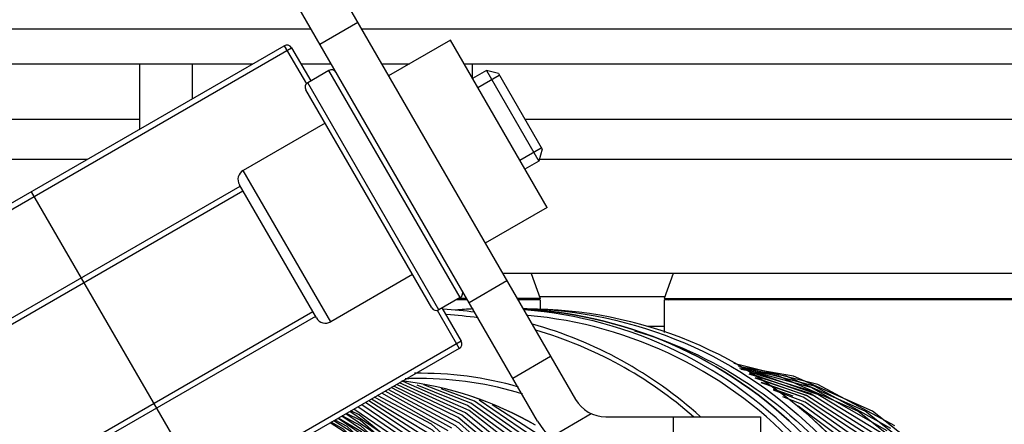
# Model space of a CAD drawing. Header units: millimetres. Extents: x 0 to 5945, y 0 to 4205.
# Tile 35 of 76: x 3203 to 3260, y 736 to 760. Entities that reach past the tile are written whole.
import ezdxf

# ---------------------------------------------------------------- set-up
doc = ezdxf.new("R2010")
doc.units = ezdxf.units.MM
doc.header["$LTSCALE"] = 326.975
doc.layers.get('0').update_dxf_attribs({"linetype": 'CONTINUOUS'})
for name, color, linetype in [('204101000019_DXF_DIMENSION', 7, 'CONTINUOUS'), ('204101000019DXF_CONTINUOUS_LINE', 7, 'CONTINUOUS'), ('304102000088DXF_CONTINUOUS_LINE', 7, 'CONTINUOUS'), ('304105000234DXF_CONTINUOUS_LINE', 7, 'CONTINUOUS'), ('304109000016DXF_CONTINUOUS_LINE', 7, 'CONTINUOUS'), ('304199000010DXF_CONTINUOUS_LINE', 7, 'CONTINUOUS'), ('501023000023DXF_CONTINUOUS_LINE', 7, 'CONTINUOUS'), ('501023000027DXF_CONTINUOUS_LINE', 7, 'CONTINUOUS'), ('501023000101DXF_CONTINUOUS_LINE', 7, 'CONTINUOUS'), ('604006000003DXF_CONTINUOUS_LINE', 7, 'CONTINUOUS')]:
    doc.layers.add(name, color=color, linetype=linetype)
doc.styles.get("Standard").update_dxf_attribs({"font": 'txt', "width": 0.7})
doc.dimstyles.new('DIMSTYLE_3', dxfattribs={"dimtxt": 17.5, "dimasz": 15, "dimexe": 1.5, "dimexo": 0, "dimgap": 1.75, "dimtad": 0, "dimtih": 1, "dimtoh": 1, "dimdec": 1, "dimdsep": 46, "dimtxsty": 'Standard', "dimblk": '_FILLED', "dimblk1": '_FILLED', "dimblk2": '_FILLED', "dimcen": 0.09, "dimclrt": 5, "dimazin": 2, "dimtp": 0.5, "dimtm": 0.5, "dimtfac": 1, "dimtdec": 4, "dimtofl": 0, "dimtmove": 0, "dimatfit": 3, "dimldrblk": '_FILLED', "dimfxl": 1, "dimtolj": 1, "dimarcsym": 0})

# ---------------------------------------------------------------- blocks, each defined once
blk = doc.blocks.new('*D23')
at = {"layer": '204101000019_DXF_DIMENSION', "color": 2, "linetype": 'Continuous', "transparency": 16777216}
for q in [(2788.599, 779.611), (3411.924, 889.52)]:
    blk.add_line((3090.571, 889.52), q, dxfattribs=at)
for start, end in [(290.05304, 360), (200, 280.87249)]:
    blk.add_arc((3090.571, 889.52), 313.852, start, end, dxfattribs=at)
for points in [[(3405.815, 874.483), (3404.424, 889.52), (3402.316, 874.566)], [(2802.742, 768.845), (2795.647, 782.176), (2799.483, 767.57)]]:
    blk.add_solid(points, dxfattribs=at)
blk = doc.blocks.new('_FILLED')
at = {"color": 0, "linetype": 'ByBlock'}
blk.add_solid([(0, 0), (-1, 0.1167), (-1, -0.1167)], dxfattribs=at)

msp = doc.modelspace()

# ---------------------------------------------------------------- linework, layer by layer
at = {"layer": '204101000019DXF_CONTINUOUS_LINE', "color": 2, "linetype": 'Continuous'}
msp.add_circle((3090.571, 889.52), 390, dxfattribs=at)
at = {"layer": '304102000088DXF_CONTINUOUS_LINE', "color": 9, "linetype": 'Continuous'}
for p, q in [((3188.471, 759.02), (3219.871, 759.02)), ((3222.758, 759.02), (3315.571, 759.02)), ((3210.071, 753.847), (3197.457, 753.847)), ((3272.061, 753.847), (3232.095, 753.847)), ((3207.087, 751.558), (3196.883, 751.558)), ((3272.061, 751.558), (3232.902, 751.558)), ((3240.071, 743.687), (3232.966, 743.687))]:
    msp.add_line(p, q, dxfattribs=at)
at = {"layer": '304102000088DXF_CONTINUOUS_LINE', "color": 7, "linetype": 'Continuous'}
for p, q in [((3190.382, 757.02), (3216.548, 757.02)), ((3219.294, 757.02), (3221.026, 757.02)), ((3223.913, 757.02), (3225.498, 757.02)), ((3228.624, 757.02), (3313.571, 757.02)), ((3264.992, 745.02), (3230.841, 745.02)), ((3239.107, 742.02), (3240.071, 742.02))]:
    msp.add_line(p, q, dxfattribs=at)
at = {"layer": '304105000234DXF_CONTINUOUS_LINE', "color": 7, "linetype": 'Continuous'}
for p, q in [((3214.839, 772.736), (3234.994, 737.827)), ((3232.829, 736.577), (3212.674, 771.486)), ((3227.842, 758.374), (3224.309, 756.334)), ((3233.367, 748.804), (3227.842, 758.374)), ((3233.367, 748.804), (3229.834, 746.764)), ((3231.406, 739.041), (3233.571, 740.291)), ((3236.726, 736.827), (3245.571, 736.827)), ((3245.571, 736.827), (3245.571, 734.327))]:
    msp.add_line(p, q, dxfattribs=at)
at = {"layer": '304105000234DXF_CONTINUOUS_LINE', "color": 9, "linetype": 'Continuous'}
for p, q in [((3222.549, 759.383), (3220.384, 758.133)), ((3228.906, 743.371), (3231.071, 744.621)), ((3233.537, 735.652), (3235.889, 737.01)), ((3240.571, 736.827), (3240.571, 734.327))]:
    msp.add_line(p, q, dxfattribs=at)
at = {"layer": '304105000234DXF_CONTINUOUS_LINE', "color": 7, "linetype": 'Continuous'}
for radius in [2, 4.5]:
    msp.add_arc((3236.726, 738.827), radius, 210, 270, dxfattribs=at)
at = {"layer": '304109000016DXF_CONTINUOUS_LINE', "color": 9, "linetype": 'Continuous'}
for p, q in [((3182.817, 737.199), (3218.757, 757.949)), ((3218.347, 758.059), (3219.607, 755.877)), ((3228.397, 743.654), (3220.897, 756.644)), ((3227.184, 742.954), (3219.684, 755.944)), ((3185.517, 732.523), (3215.828, 750.023)), ((3203.885, 749.709), (3213.885, 732.389)), ((3220.128, 742.575), (3189.817, 725.075)), ((3227.088, 742.921), (3228.347, 740.739)), ((3228.457, 741.149), (3192.517, 720.399))]:
    msp.add_line(p, q, dxfattribs=at)
at = {"layer": '304109000016DXF_CONTINUOUS_LINE', "color": 7, "linetype": 'Continuous'}
for p, q in [((3182.927, 737.609), (3218.347, 758.059)), ((3218.757, 757.949), (3219.857, 756.044)), ((3220.897, 756.644), (3219.684, 755.944)), ((3226.774, 743.064), (3219.574, 755.534)), ((3185.927, 732.413), (3215.978, 749.763)), ((3228.397, 743.654), (3227.184, 742.954)), ((3227.357, 743.054), (3228.457, 741.149)), ((3231.996, 743.02), (3232.222, 743.02)), ((3219.978, 742.835), (3189.927, 725.485)), ((3228.347, 740.739), (3192.927, 720.289))]:
    msp.add_line(p, q, dxfattribs=at)
for centre, radius, start, end in [((3218.497, 757.799), 0.3, 30, 120), ((3221.047, 756.384), 0.3, 30, 120), ((3219.834, 755.684), 0.3, 120, 210), ((3228.247, 743.914), 0.3, 300, 30), ((3227.034, 743.214), 0.3, 210, 300), ((3230.197, 718.745), 24.275, 92.4728, 94.8761), ((3226.1, 719.205), 23.815, 82.4159, 86.7841), ((3226.027, 719.006), 24.026, 47.9291, 74.3043), ((3228.197, 740.999), 0.3, 300, 30), ((3222.711, 719.035), 19.987, 60.0114, 83.1943), ((3226.103, 719.167), 19.853, 90.001, 92.4243)]:
    msp.add_arc(centre, radius, start, end, dxfattribs=at)
at = {"layer": '304109000016DXF_CONTINUOUS_LINE', "color": 9, "linetype": 'Continuous'}
for centre, radius, start, end in [((3226.153, 719.225), 23.495, 82.0079, 86.4342), ((3226.079, 719.008), 23.724, 48.6887, 73.7491), ((3226.139, 719.013), 20.306, 73.977, 90.9887), ((3222.711, 719.025), 19.997, 59.9842, 83.2505), ((3226.084, 719.001), 20.019, 72.8769, 89.9465)]:
    msp.add_arc(centre, radius, start, end, dxfattribs=at)
for points, knots in [([(3232.01, 743.018), (3235.151, 742.972), (3241.487, 741.626), (3249.459, 736.148), (3254.781, 728.053), (3256.023, 721.677), (3256.023, 718.52)], [0, 0, 0, 0, 0.249366, 0.499108, 0.749372, 1, 1, 1, 1]), ([(3232.222, 743.02), (3235.392, 743.02), (3241.806, 741.743), (3249.905, 736.285), (3255.322, 728.142), (3256.588, 721.706), (3256.588, 718.52)], [0, 0, 0, 0, 0.249365, 0.499103, 0.749366, 1, 1, 1, 1]), ([(3255.124, 718.52), (3255.124, 721.6), (3253.944, 727.817), (3248.873, 735.778), (3241.236, 741.301), (3235.112, 742.822), (3232.052, 742.986)], [0, 0, 0, 0, 0.250612, 0.500876, 0.750632, 1, 1, 1, 1]), ([(3254.56, 718.52), (3254.56, 721.551), (3253.417, 727.668), (3248.502, 735.543), (3241.074, 741.088), (3235.085, 742.712), (3232.078, 742.947)], [0, 0, 0, 0, 0.250602, 0.500866, 0.75063, 1, 1, 1, 1]), ([(3254.23, 718.52), (3254.23, 721.494), (3253.117, 727.496), (3248.323, 735.24), (3241.069, 740.725), (3235.209, 742.369), (3232.261, 742.628)], [0, 0, 0, 0, 0.250597, 0.500861, 0.750628, 1, 1, 1, 1]), ([(3238.371, 741.751), (3240.839, 741.026), (3245.578, 738.756), (3251.22, 733.284), (3254.858, 726.305), (3255.694, 721.104), (3255.694, 718.52)], [0, 0, 0, 0, 0.249422, 0.499251, 0.749497, 1, 1, 1, 1])]:
    msp.add_open_spline(points, degree=3, knots=knots, dxfattribs=at)
at = {"layer": '304109000016DXF_CONTINUOUS_LINE', "color": 7, "linetype": 'Continuous'}
for points, knots in [([(3232.222, 743.02), (3235.392, 743.02), (3241.807, 741.743), (3249.906, 736.285), (3255.324, 728.142), (3256.589, 721.706), (3256.589, 718.52)], [0, 0, 0, 0, 0.24938, 0.499124, 0.749381, 1, 1, 1, 1]), ([(3232.052, 742.986), (3235.112, 742.822), (3241.237, 741.301), (3248.875, 735.778), (3253.945, 727.816), (3255.126, 721.599), (3255.126, 718.52)], [0, 0, 0, 0, 0.249393, 0.499151, 0.749406, 1, 1, 1, 1])]:
    msp.add_open_spline(points, degree=3, knots=knots, dxfattribs=at)
at = {"layer": '304199000010DXF_CONTINUOUS_LINE', "color": 7, "linetype": 'Continuous'}
for p, q in [((3248.845, 738.68), (3244.051, 739.869)), ((3248.656, 738.59), (3244.317, 739.723)), ((3247.039, 739.158), (3244.372, 739.618)), ((3247.457, 739.158), (3244.384, 739.688)), ((3246.621, 739.158), (3244.444, 739.534)), ((3248.467, 738.497), (3244.537, 739.575)), ((3249.113, 738.018), (3244.638, 739.566)), ((3248.4, 738.158), (3244.917, 739.274)), ((3248.594, 738.261), (3244.933, 739.384)), ((3248.695, 738.018), (3244.961, 739.309)), ((3248.277, 738.018), (3245.29, 739.051)), ((3251.14, 737.144), (3246.621, 739.158)), ((3251.558, 737.144), (3247.039, 739.158)), ((3251.976, 737.144), (3247.457, 739.158)), ((3228.288, 736.791), (3224.604, 738.577)), ((3228.499, 736.924), (3224.772, 738.674)), ((3228.708, 737.055), (3224.936, 738.769)), ((3228.915, 737.183), (3225.134, 738.846)), ((3248.206, 738.052), (3245.271, 739.033)), ((3248.009, 737.944), (3245.615, 738.777)), ((3247.859, 738.018), (3245.618, 738.793)), ((3252.807, 736.018), (3248.467, 738.497)), ((3253.027, 736.165), (3248.656, 738.59)), ((3253.245, 736.31), (3248.845, 738.68)), ((3227.711, 736.025), (3223.924, 738.185)), ((3227.93, 736.172), (3224.107, 738.29)), ((3248.119, 737.672), (3246.317, 738.36)), ((3247.441, 738.018), (3246.321, 738.405)), ((3247.919, 737.555), (3246.848, 737.978)), ((3252.175, 735.181), (3248.009, 737.944)), ((3252.405, 735.341), (3248.206, 738.052)), ((3252.633, 735.499), (3248.4, 738.158)), ((3252.859, 735.654), (3248.594, 738.261)), ((3226.911, 735.332), (3223.173, 737.751)), ((3226.87, 735.707), (3223.338, 737.846)), ((3233.55, 735.015), (3229.483, 737.787)), ((3233.516, 735.403), (3230.221, 737.508)), ((3224.258, 735.098), (3221.644, 736.868)), ((3232.356, 733.742), (3228.499, 736.924)), ((3232.604, 733.92), (3228.708, 737.055)), ((3223.839, 735.098), (3221.418, 736.738))]:
    msp.add_line(p, q, dxfattribs=at)
for points in [[(3236.531, 724.233), (3234.865, 728.954), (3232.086, 733.116), (3228.365, 736.458), (3224.463, 738.496)], [(3234.521, 707.221), (3237.186, 711.436), (3238.726, 716.188), (3239.045, 721.181), (3238.12, 726.101), (3236.008, 730.64), (3232.842, 734.514), (3228.817, 737.481), (3225.95, 738.642)], [(3233.08, 734.683), (3229.019, 737.601), (3226.322, 738.653)], [(3230.416, 732.614), (3226.818, 736.068), (3223.505, 737.943)], [(3234.866, 724.199), (3233.215, 728.911), (3230.454, 733.069), (3226.755, 736.415), (3223.674, 738.04)], [(3231.828, 732.929), (3228.148, 736.317), (3224.287, 738.394)], [(3233.316, 734.85), (3229.22, 737.717), (3227.312, 738.435)], [(3217.521, 700.542), (3222.051, 702.215), (3226.044, 704.943), (3229.264, 708.564), (3231.517, 712.863), (3232.671, 717.587), (3232.654, 722.454), (3231.468, 727.177), (3229.182, 731.477), (3225.93, 735.098), (3222.547, 737.39)], [(3217.939, 700.542), (3222.469, 702.215), (3226.462, 704.943), (3229.682, 708.564), (3231.935, 712.863), (3233.089, 717.586), (3233.072, 722.454), (3231.887, 727.177), (3229.6, 731.477), (3226.348, 735.098), (3222.772, 737.52)], [(3227.231, 705.259), (3230.338, 708.917), (3232.484, 713.219), (3233.543, 717.917), (3233.453, 722.737), (3232.218, 727.399), (3229.909, 731.632), (3226.659, 735.191), (3222.989, 737.645)], [(3257.865, 721.085), (3256.964, 726.009), (3254.874, 730.558), (3251.726, 734.448), (3247.716, 737.434)], [(3258.268, 721.332), (3257.306, 726.245), (3255.161, 730.768), (3251.965, 734.618), (3247.919, 737.555)], [(3258.668, 721.579), (3257.645, 726.479), (3255.445, 730.976), (3252.202, 734.786), (3248.119, 737.672)], [(3218.552, 701.08), (3223.001, 703.26), (3226.774, 706.483), (3229.635, 710.55), (3231.406, 715.207), (3231.973, 720.163), (3231.302, 725.111), (3229.432, 729.742), (3226.479, 733.767), (3222.627, 736.936), (3222.149, 737.16)], [(3221.214, 702.215), (3225.208, 704.943), (3228.427, 708.564), (3230.681, 712.863), (3231.834, 717.587), (3231.818, 722.454), (3230.632, 727.177), (3228.346, 731.477), (3225.094, 735.098), (3222.095, 737.129)], [(3221.633, 702.215), (3225.626, 704.943), (3228.845, 708.564), (3231.099, 712.863), (3232.252, 717.586), (3232.236, 722.454), (3231.05, 727.177), (3228.764, 731.477), (3225.512, 735.098), (3222.321, 737.259)], [(3226.396, 732.925), (3222.727, 736.306), (3221.664, 736.88)], [(3230.214, 727.177), (3227.928, 731.477), (3224.676, 735.098), (3221.87, 736.999)], [(3229.282, 729.244), (3226.443, 733.351), (3222.682, 736.628), (3221.905, 737.019)], [(3237.875, 725.53), (3235.9, 730.13), (3232.85, 734.097), (3228.915, 737.183)], [(3258.048, 730.15), (3255.028, 734.079), (3251.14, 737.144)], [(3258.466, 730.15), (3255.446, 734.079), (3251.558, 737.144)], [(3258.884, 730.15), (3255.864, 734.079), (3251.976, 737.144)], [(3215.635, 700.699), (3220.228, 702.587), (3224.21, 705.565), (3227.332, 709.448), (3229.397, 713.993), (3230.275, 718.916), (3229.909, 723.907), (3228.322, 728.655), (3225.611, 732.863), (3221.946, 736.267), (3221.254, 736.643)], [(3218.992, 701.942), (3223.173, 704.632), (3226.559, 708.285), (3228.936, 712.673), (3230.154, 717.521), (3230.137, 722.525), (3228.883, 727.373), (3226.471, 731.76), (3223.051, 735.413), (3221.184, 736.603)], [(3228.465, 727.373), (3226.053, 731.76), (3222.633, 735.413), (3220.965, 736.476)], [(3228.009, 728.432), (3225.351, 732.673), (3221.728, 736.121), (3221.028, 736.513)], [(3226.336, 732.488), (3222.764, 735.972), (3221.427, 736.743)], [(3231.968, 706.223), (3234.907, 710.248), (3236.76, 714.885), (3237.409, 719.844), (3236.813, 724.814), (3235.009, 729.484), (3232.107, 733.561), (3228.288, 736.791)]]:
    msp.add_lwpolyline(points, dxfattribs=at)
at = {"layer": '501023000023DXF_CONTINUOUS_LINE', "color": 7, "linetype": 'Continuous'}
for p, q in [((3210.071, 757.02), (3210.071, 753.281)), ((3213.082, 757.02), (3213.082, 755.019)), ((3229.082, 757.02), (3229.082, 756.227))]:
    msp.add_line(p, q, dxfattribs=at)
at = {"layer": '501023000027DXF_CONTINUOUS_LINE', "color": 7, "linetype": 'Continuous'}
for p, q in [((3229.902, 756.647), (3229.105, 756.187)), ((3230.585, 756.464), (3229.902, 756.647)), ((3229.902, 756.647), (3232.902, 751.451)), ((3230.585, 756.464), (3233.085, 752.134)), ((3220.674, 753.629), (3215.998, 750.929)), ((3233.085, 752.134), (3232.902, 751.451)), ((3232.902, 751.451), (3232.105, 750.991)), ((3220.178, 742.488), (3215.778, 750.11)), ((3225.674, 744.969), (3220.998, 742.269))]:
    msp.add_line(p, q, dxfattribs=at)
at = {"layer": '501023000027DXF_CONTINUOUS_LINE', "color": 2, "linetype": 'Continuous'}
for p, q in [((3229.405, 755.667), (3230.635, 756.377)), ((3231.805, 751.511), (3233.035, 752.221))]:
    msp.add_line(p, q, dxfattribs=at)
at = {"layer": '501023000027DXF_CONTINUOUS_LINE', "color": 9, "linetype": 'Continuous'}
msp.add_line((3220.998, 742.269), (3215.998, 750.929), dxfattribs=at)
at = {"layer": '501023000027DXF_CONTINUOUS_LINE', "color": 7, "linetype": 'Continuous'}
for centre, start, end in [((3216.298, 750.41), 120, 210), ((3220.698, 742.788), 210, 300)]:
    msp.add_arc(centre, 0.6, start, end, dxfattribs=at)
at = {"layer": '501023000101DXF_CONTINUOUS_LINE', "color": 7, "linetype": 'Continuous'}
for p, q in [((3228.82, 743.52), (3228.165, 743.52)), ((3232.966, 743.52), (3231.707, 743.52)), ((3232.966, 743.52), (3232.966, 742.967)), ((3240.071, 743.52), (3240.071, 741.659)), ((3261.071, 743.52), (3240.072, 743.52))]:
    msp.add_line(p, q, dxfattribs=at)
at = {"layer": '604006000003DXF_CONTINUOUS_LINE', "color": 7, "linetype": 'Continuous'}
for p, q in [((3232.465, 745.02), (3232.966, 743.606)), ((3240.573, 745.02), (3240.071, 743.606)), ((3228.77, 743.606), (3228.315, 743.606)), ((3232.966, 743.606), (3231.657, 743.606)), ((3232.966, 743.606), (3232.723, 743.52)), ((3240.071, 743.606), (3261.071, 743.606)), ((3240.071, 743.606), (3240.315, 743.52))]:
    msp.add_line(p, q, dxfattribs=at)

# ---------------------------------------------------------------- dimensions: what is measured, and where the dimension line sits
at = {"layer": '204101000019_DXF_DIMENSION', "color": 2, "linetype": 'Continuous'}
dim = msp.add_angular_dim_2l(base=(3145.071, 580.436), line1=((3093.521, 890.594), (3090.571, 889.52)), line2=((3087.433, 889.52), (3090.571, 889.52)), dimstyle='DIMSTYLE_3', dxfattribs=at)
dim.commit()
dim.dimension.update_dxf_attribs({"geometry": '*D23', "text_midpoint": (3149.771, 578.204), "dimtype": 162})

doc.saveas('drawing.dxf')
